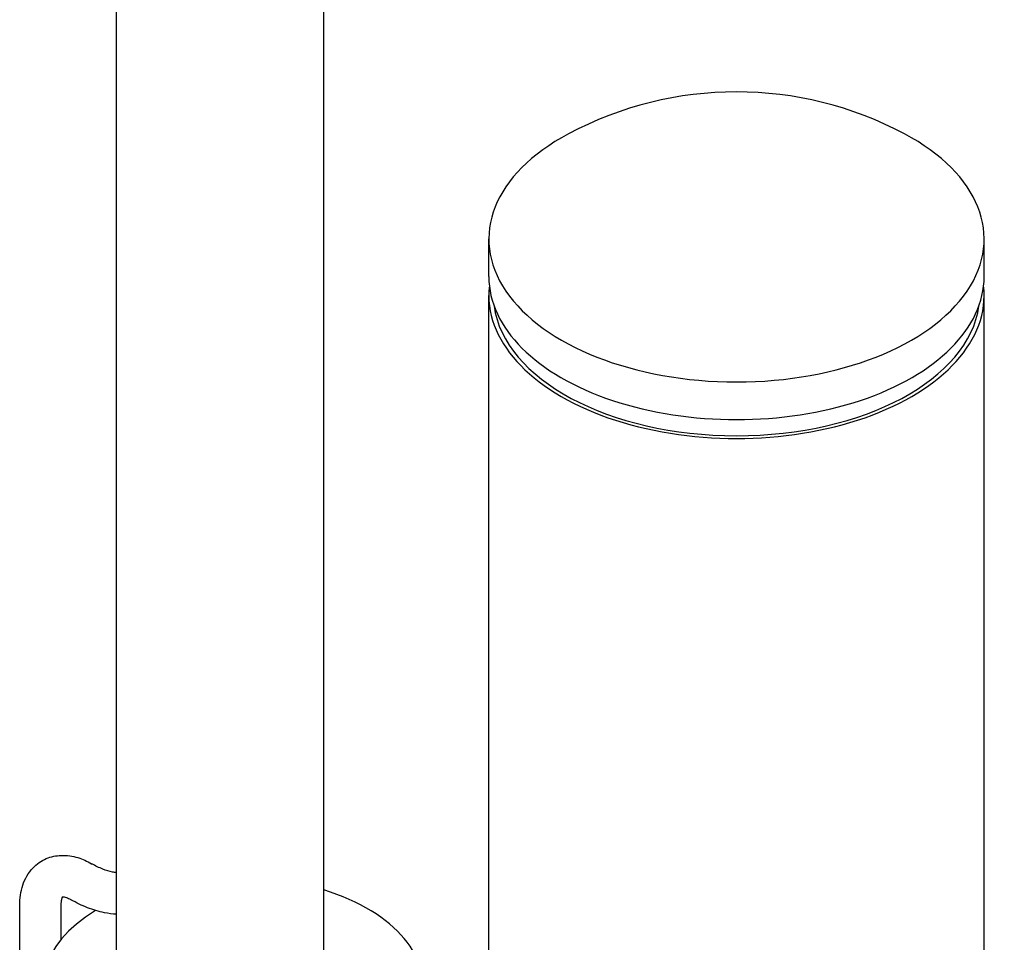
# Model space of a CAD drawing. Header units: millimetres. Extents: x -309 to 8091, y -6405 to -465.
# Tile 15 of 58: x 1135 to 1349, y -3784 to -3584. Entities that reach past the tile are written whole.
import ezdxf

# ---------------------------------------------------------------- set-up
doc = ezdxf.new("R2010")
doc.units = ezdxf.units.MM
doc.header["$LTSCALE"] = 20
doc.layers.add('02-LINIE-035', color=2, linetype='CONTINUOUS')

msp = doc.modelspace()

# ---------------------------------------------------------------- linework, layer by layer
at = {"layer": '02-LINIE-035'}
for p, q in [((1155.99, -3787.19), (1155.99, -3386.01)), ((1200.99, -3788.14), (1200.99, -3386.01)), ((1236.76, -3639.85), (1236.76, -3631.68)), ((1344.26, -3639.85), (1344.26, -3631.68)), ((1236.76, -3830.36), (1236.76, -3643.93)), ((1344.26, -3830.36), (1344.26, -3643.93)), ((1150.54, -3767.22), (1150.58, -3767.24)), ((1146.04, -3775.01), (1146.08, -3775.03)), ((1134.96, -3786.42), (1134.96, -3776.22)), ((1143.96, -3783.66), (1143.96, -3776.22))]:
    msp.add_line(p, q, dxfattribs=at)
msp.add_arc((1290.51, -3677.27), 77.5, 61.9233, 118.0767, dxfattribs=at)
for centre, major_axis, start_param, end_param in [((1290.51, -3631.68), (-53.75, 0), 5.458265, 10.249698), ((1290.51, -3639.85), (-53.75, 0), 0, 3.141593), ((1290.51, -3643.93), (-53.75, 0), 6.21736, 9.490603), ((1290.51, -3643.93), (-52.75, 0), 0.07581, 3.065783), ((1181.26, -3793.82), (41.25, 0), 2.379806, 7.355409)]:
    msp.add_ellipse(centre, major_axis=major_axis, ratio=0.57735, start_param=start_param, end_param=end_param, dxfattribs=at)
for points, knots in [([(1134.96, -3776.22), (1134.96, -3774.74), (1135.15, -3773.28), (1136.08, -3770.52), (1136.81, -3769.21), (1138.66, -3767.28), (1139.65, -3766.59), (1141.77, -3765.69), (1142.88, -3765.46), (1145.22, -3765.37), (1146.44, -3765.56), (1148.63, -3766.23), (1149.61, -3766.68), (1150.54, -3767.22)], [6.283185, 6.283185, 6.283185, 6.283185, 6.597345, 6.597345, 6.902877, 6.902877, 7.138457, 7.138457, 7.364063, 7.364063, 7.624466, 7.624466, 7.853982, 7.853982, 7.853982, 7.853982]), ([(1155.99, -3769.19), (1155.71, -3769.16), (1155.42, -3769.11), (1154.45, -3768.92), (1153.73, -3768.7), (1152.2, -3768.1), (1151.4, -3767.71), (1150.58, -3767.24)], [6.6837183, 6.6837183, 6.6837183, 6.6837183, 6.7544242, 6.7544242, 6.9115038, 6.9115038, 7.0685835, 7.0685835, 7.0685835, 7.0685835]), ([(1143.96, -3776.22), (1143.96, -3775.71), (1144.01, -3775.29), (1144.16, -3774.7), (1144.24, -3774.51), (1144.3, -3774.42), (1144.3, -3774.41), (1144.31, -3774.41)], [6.2831853, 6.2831853, 6.2831853, 6.2831853, 6.5236687, 6.5236687, 6.7593902, 6.7593902, 6.775982, 6.775982, 6.775982, 6.775982]), ([(1144.24, -3774.42), (1144.24, -3774.42), (1144.26, -3774.41), (1144.42, -3774.41), (1144.7, -3774.43), (1145.39, -3774.67), (1145.7, -3774.81), (1146.04, -3775.01)], [7.2315481, 7.2315481, 7.2315481, 7.2315481, 7.3652348, 7.3652348, 7.6646049, 7.6646049, 7.8539816, 7.8539816, 7.8539816, 7.8539816]), ([(1155.99, -3778.21), (1155.1, -3778.17), (1154.22, -3778.05), (1152.1, -3777.62), (1150.88, -3777.25), (1148.45, -3776.29), (1147.26, -3775.71), (1146.08, -3775.03)], [0.3590377, 0.3590377, 0.3590377, 0.3590377, 0.4712389, 0.4712389, 0.6283185, 0.6283185, 0.7853968, 0.7853968, 0.7853968, 0.7853968])]:
    msp.add_open_spline(points, degree=3, knots=knots, dxfattribs=at)

doc.saveas('drawing.dxf')
